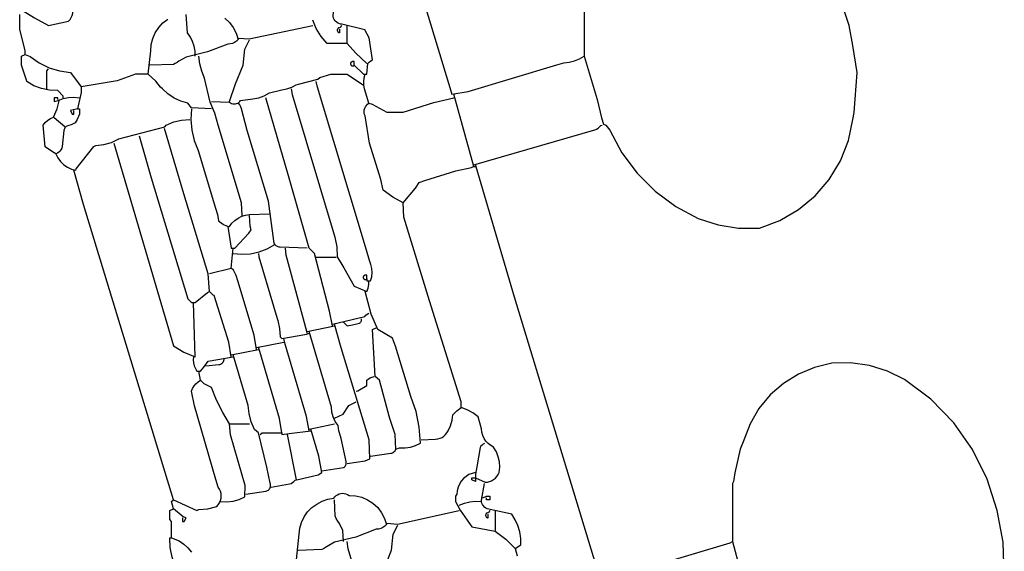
# Model space of a CAD drawing. Extents: x -68 to 722, y 3924 to 4942.
# Tile 24 of 25: x 539 to 587, y 4853 to 4879. Entities that reach past the tile are written whole.
import ezdxf

# ---------------------------------------------------------------- set-up
doc = ezdxf.new("R2010")
doc.units = 0
doc.layers.get('0').update_dxf_attribs({"linetype": 'CONTINUOUS'})

msp = doc.modelspace()

# ---------------------------------------------------------------- linework, layer by layer
at = {"color": 7, "linetype": 'CONTINUOUS'}
for p, q in [((561.008716, 4871.420046), (560.048218, 4874.912753)), ((541.274841, 4873.341035), (540.750933, 4873.777623)), ((553.412047, 4867.054162), (554.372546, 4867.054162)), ((548.260284, 4866.268302), (549.3081, 4866.530255)), ((552.975457, 4863.474136), (554.285228, 4863.736089)), ((549.3081, 4862.339006), (550.61787, 4862.60096)), ((550.530552, 4862.688277), (551.840323, 4862.95023)), ((549.220782, 4859.020934), (550.18128, 4859.020934)), ((553.062775, 4858.758981), (554.285228, 4859.020934)), ((552.451549, 4856.314086), (552.014959, 4858.497028)), ((562.056533, 4853.869191), (562.056533, 4854.829685))]:
    msp.add_line(p, q, dxfattribs=at)
for points in [[(553.935956, 4894.908504), (554.054097, 4894.479599), (555.306849, 4890.184617), (555.446558, 4889.765492), (559.9609, 4874.912753), (560.741523, 4875.036745), (565.016614, 4876.336032), (565.366934, 4876.427977), (565.622682, 4876.45878), (565.872155, 4876.522959), (566.111017, 4876.6194), (566.335116, 4876.746425)], [(539.266526, 4878.929367), (539.803882, 4878.600267), (540.488979, 4878.230826), (541.441793, 4878.436284), (541.520837, 4878.518003), (541.584583, 4878.612144), (541.631115, 4878.715878), (541.659036, 4878.826089), (541.667507, 4878.939465), (541.656273, 4879.052601), (541.625672, 4879.162098), (541.576623, 4879.264666), (541.5106, 4879.357224), (541.335964, 4879.968447), (540.437025, 4882.864601), (540.227025, 4883.993793), (540.280355, 4884.122773), (540.35252, 4884.242239), (540.441871, 4884.34946), (540.546366, 4884.441985), (540.663615, 4884.517699)], [(555.245726, 4876.309836), (555.682316, 4875.873248), (555.856952, 4875.873248), (555.899389, 4876.390081), (555.962693, 4876.461955), (556.036472, 4876.523027), (556.118906, 4876.571789), (555.970466, 4877.628333), (555.756537, 4878.016897), (554.651003, 4878.288455), (554.575922, 4878.298238), (554.503527, 4878.320418), (554.435851, 4878.354372), (554.374792, 4878.399146), (554.322065, 4878.453485), (554.279149, 4878.515864), (554.247248, 4878.584531), (554.227258, 4878.657561), (554.219739, 4878.732902), (554.372546, 4879.627909)], [(574.804965, 4868.451245), (575.783498, 4868.819232), (576.687194, 4869.34485), (577.490877, 4870.013457), (578.172155, 4870.806424), (578.712051, 4871.701662), (579.095522, 4872.674228), (579.311885, 4873.697029), (579.37912, 4874.032853), (579.520139, 4875.960566), (579.303503, 4877.261948), (579.135503, 4878.224888), (578.585517, 4879.863983)], [(566.335116, 4879.540591), (566.335116, 4876.746425), (566.972538, 4874.659532), (567.174679, 4873.7709), (567.278151, 4873.46328), (567.382932, 4873.428353), (567.575032, 4873.175131), (568.16478, 4872.093802), (568.903167, 4871.107971), (569.775001, 4870.237923), (570.762345, 4869.501559), (571.844884, 4868.914028), (572.803463, 4868.606202), (573.798172, 4868.450688), (574.804965, 4868.451245)], [(541.187523, 4874.738118), (541.187523, 4874.825436), (540.925569, 4875.087389), (540.532758, 4875.104677), (540.147828, 4875.184856), (539.780784, 4875.325845), (539.441163, 4875.523977), (539.419333, 4875.589465), (539.179208, 4876.309836), (539.179208, 4876.746425), (539.353844, 4876.833743), (539.353844, 4877.008378), (539.09189, 4878.05619), (539.09189, 4878.754732)], [(547.561739, 4876.746425), (547.554921, 4876.988184), (547.513651, 4877.226493), (547.438776, 4877.456466), (547.331829, 4877.673391), (547.195004, 4877.872823), (547.125149, 4878.754732)], [(545.291471, 4875.873248), (545.417121, 4877.004099), (545.442911, 4877.305029), (545.517611, 4877.59768), (545.639204, 4877.874156), (545.804413, 4878.127), (546.00878, 4878.349393), (546.246793, 4878.535335)], [(548.988455, 4878.587914), (549.215746, 4878.375994), (549.402898, 4878.12791), (549.544255, 4877.851162), (549.635543, 4877.554113), (549.555438, 4877.475669), (549.46309, 4877.412093), (549.361222, 4877.365261), (549.252842, 4877.336556), (549.141148, 4877.326826), (548.157294, 4876.95126), (547.133532, 4876.704425), (546.767145, 4876.501935), (546.687883, 4876.441489), (546.602127, 4876.390673), (546.511042, 4876.350177), (545.378789, 4876.309836)], [(549.657372, 4877.619602), (550.174208, 4877.577165), (553.237411, 4878.230826)], [(554.896454, 4877.357649), (553.935956, 4877.357649), (553.640491, 4877.695033), (553.405447, 4878.076977), (553.237411, 4878.492779)], [(554.6345, 4878.230826), (554.569011, 4878.121678), (554.548808, 4878.124012), (554.528499, 4878.122936), (554.508655, 4878.118481), (554.489835, 4878.110772), (554.472567, 4878.100027), (554.457339, 4878.086547), (554.444577, 4878.070712), (554.434641, 4878.052967), (554.42781, 4878.03381), (554.424277, 4878.013782), (554.42414, 4877.993445), (554.427405, 4877.973371), (554.433978, 4877.954125), (554.443675, 4877.936248), (554.456223, 4877.920243), (554.47127, 4877.90656), (554.488391, 4877.895584), (554.507107, 4877.887624), (554.526889, 4877.882903), (554.547182, 4877.881555), (554.547182, 4878.05619)], [(555.856952, 4876.397154), (555.314533, 4876.899493), (554.896454, 4877.357649), (554.896454, 4878.230826)], [(549.220782, 4874.563483), (549.517663, 4875.419196), (549.880382, 4876.313766), (549.95827, 4877.091766), (550.18128, 4877.532284)], [(539.353844, 4876.833743), (539.602352, 4876.726254), (540.033955, 4876.421424), (540.508306, 4876.188625), (541.013484, 4876.033708), (541.536795, 4875.960566), (542.060703, 4875.262024), (542.060703, 4875.000071), (541.886067, 4874.214212), (541.973385, 4874.214212), (541.973385, 4873.952259), (541.859872, 4873.699038), (541.77692, 4873.5375), (541.677308, 4873.477738), (541.570385, 4873.432333), (541.458209, 4873.402157), (541.414808, 4873.391626), (541.37366, 4873.374265), (541.335831, 4873.350525), (541.302304, 4873.321021), (541.273946, 4873.286518), (541.251494, 4873.247911), (541.23553, 4873.206202), (541.226467, 4873.16247), (541.148579, 4872.38447), (541.120634, 4872.308554), (541.081851, 4872.237561), (541.033072, 4872.173027), (540.975351, 4872.116348), (540.909939, 4872.068753), (540.838251, 4872.03127), (540.933933, 4871.837776), (541.06103, 4871.663301), (541.215863, 4871.512896), (541.393951, 4871.390913), (541.590139, 4871.300882), (541.798749, 4871.245411), (541.820579, 4871.310899), (542.663198, 4872.398004), (542.765185, 4872.432495), (543.153858, 4872.482171), (543.530315, 4872.590866), (543.88565, 4872.756007), (546.094796, 4873.332303), (546.164651, 4873.428353), (546.527959, 4873.574052), (546.90937, 4873.662069), (547.299785, 4873.690306)], [(549.832008, 4869.062468), (549.794374, 4869.668977), (548.666051, 4873.420669), (548.515219, 4873.992225), (548.284383, 4874.536414), (548.014833, 4875.686825), (547.878911, 4876.027751), (547.785626, 4876.382722), (547.736375, 4876.746425)], [(555.245726, 4876.309836), (555.245726, 4876.484472), (555.158408, 4876.484472), (555.14102, 4876.481358), (555.124402, 4876.475367), (555.109028, 4876.466669), (555.095333, 4876.455511), (555.083709, 4876.44221), (555.074484, 4876.427145), (555.067923, 4876.410744), (555.064211, 4876.393474), (555.063454, 4876.375826), (555.065673, 4876.358301), (555.070805, 4876.341398), (555.078705, 4876.325599), (555.089148, 4876.311351), (555.101836, 4876.299061), (555.116409, 4876.289078), (555.132453, 4876.281685), (555.14951, 4876.277094), (555.167097, 4876.275434), (555.184712, 4876.276753), (555.201855, 4876.281014), (555.218039, 4876.288095), (555.232802, 4876.297794), (555.245726, 4876.309836)], [(540.401661, 4875.174706), (540.401661, 4876.047883), (540.488979, 4876.135201)], [(548.347602, 4874.214212), (547.391033, 4874.257521), (547.212467, 4874.476165), (546.869086, 4874.575773), (546.545637, 4874.728128), (546.250163, 4874.929442), (545.990015, 4875.174706), (545.882526, 4875.248577), (545.65777, 4875.545283), (545.291471, 4875.873248), (544.680244, 4875.873248), (543.800341, 4875.557595), (542.060703, 4875.262024)], [(548.347602, 4874.563483), (549.217202, 4874.524102), (549.26759, 4874.490276), (549.322876, 4874.465244), (549.381539, 4874.449693), (549.441965, 4874.444052), (549.502493, 4874.448476), (549.561457, 4874.462843), (549.617236, 4874.486758), (549.668294, 4874.519563), (549.713228, 4874.560356), (549.750802, 4874.608015), (550.351201, 4874.688434), (550.632219, 4874.73889), (550.9011, 4874.83491), (551.15051, 4874.973876), (551.746281, 4875.121006), (551.988125, 4875.173615), (552.221519, 4875.255977), (552.442817, 4875.366805), (552.545591, 4875.403042), (553.477536, 4875.633124), (553.577952, 4875.716076), (554.110592, 4875.873248), (554.896454, 4875.873248), (555.586266, 4875.419196), (555.682316, 4875.349342)], [(557.603313, 4869.673692), (557.098825, 4869.941215), (556.642815, 4870.284916), (556.524673, 4870.801138), (555.981904, 4872.559891), (555.769634, 4873.864941), (555.740282, 4873.93679), (555.723245, 4874.01251), (555.718997, 4874.090007), (555.727653, 4874.167136), (555.748975, 4874.241763), (555.782373, 4874.311823), (555.826922, 4874.375378), (555.88139, 4874.430668), (555.94427, 4874.476165), (555.743439, 4875.165975), (555.70685, 4875.342063), (555.699009, 4875.521742), (555.72012, 4875.700348), (555.769634, 4875.873248)], [(555.856952, 4866.006349), (555.856952, 4865.919032), (556.031588, 4865.919032), (556.085308, 4866.111045), (556.106652, 4866.309286), (556.095037, 4866.508334), (556.050781, 4866.702747), (555.975094, 4866.88721), (555.830757, 4867.394701), (553.465748, 4875.255301), (553.412047, 4875.523977)], [(552.189595, 4875.174706), (552.243296, 4874.90603), (554.224105, 4868.285341), (554.311423, 4868.023388), (554.39937, 4867.551226), (554.424937, 4867.071625), (554.739282, 4866.538987), (555.245726, 4865.657079), (555.856952, 4865.395126), (555.910991, 4865.564992), (555.940296, 4865.740821), (555.94427, 4865.919032)], [(540.838251, 4872.03127), (540.677062, 4872.138758), (540.314343, 4872.38054), (540.227025, 4873.428353), (540.32821, 4873.550574), (540.447768, 4873.654892), (540.582573, 4873.738581), (540.729103, 4873.799453), (540.907792, 4874.212861), (541.012887, 4874.6508)], [(540.925569, 4874.6508), (540.925569, 4874.738118), (540.750933, 4874.738118), (540.750933, 4874.563483), (540.943033, 4874.615873), (541.19061, 4874.70514), (541.448848, 4874.755897), (541.711793, 4874.766975), (541.973385, 4874.738118)], [(552.975457, 4867.49075), (551.668219, 4867.531527), (551.614256, 4867.537473), (551.562054, 4867.552386), (551.513093, 4867.575844), (551.468761, 4867.607182), (551.430314, 4867.645512), (551.39884, 4867.689747), (551.375233, 4867.738636), (551.36016, 4867.790791), (551.354049, 4867.844736), (551.104145, 4869.756295), (550.067767, 4873.157668), (549.798391, 4874.207488), (549.765256, 4874.303884), (549.717884, 4874.394139), (549.657372, 4874.476165)], [(554.19791, 4863.736089), (554.054097, 4864.442315), (553.324729, 4867.228797), (553.062775, 4867.49075), (552.071454, 4870.975774), (550.967143, 4874.738118)], [(555.94427, 4874.476165), (556.101443, 4874.441238), (556.817451, 4874.039577), (557.603313, 4874.039577), (559.080035, 4874.506988), (560.048218, 4874.738118)], [(541.886067, 4874.214212), (541.536795, 4874.126894), (541.624113, 4873.952259), (541.711431, 4873.952259), (541.711431, 4874.126894)], [(547.387103, 4874.214212), (547.357813, 4873.698283), (547.401963, 4873.183413), (547.518662, 4872.680002), (547.705552, 4872.198221), (548.548433, 4869.420471), (548.644493, 4869.115722), (548.696874, 4868.800515), (548.810231, 4868.704071), (548.937573, 4868.62703), (549.075612, 4868.571381), (549.220782, 4868.538562), (549.336219, 4868.694099), (549.474968, 4868.829251), (549.633483, 4868.940564), (549.807712, 4869.025192), (549.993202, 4869.080971), (550.18521, 4869.106476), (551.141779, 4869.149786)], [(549.3081, 4862.251689), (549.184108, 4862.944991), (548.487311, 4865.203027), (548.43492, 4865.22049), (548.260284, 4865.395126), (548.189469, 4866.256515), (547.011636, 4870.101549), (546.077333, 4873.253717)], [(561.008716, 4871.507364), (566.853087, 4873.201763), (566.937233, 4873.234277), (567.014926, 4873.28012), (567.084072, 4873.338056), (567.142808, 4873.406523), (567.208296, 4873.428353)], [(543.632428, 4872.555176), (546.513923, 4862.775595), (547.015922, 4862.469824), (547.561739, 4862.251689), (547.474421, 4864.871219)], [(544.85488, 4872.904447), (545.439911, 4870.887408), (547.212467, 4865.045855), (547.387103, 4864.871219), (547.561739, 4864.871219), (548.155502, 4865.342735), (548.260284, 4865.395126)], [(548.347602, 4851.336978), (548.347602, 4851.424296), (548.085648, 4851.686249), (547.692836, 4851.703537), (547.307907, 4851.783716), (546.940862, 4851.924704), (546.601241, 4852.122837), (546.449279, 4852.574851), (546.361396, 4853.043558), (546.339287, 4853.51992), (546.426605, 4853.51992), (546.426605, 4854.305779), (546.339287, 4854.393097), (546.339287, 4854.829685), (546.513923, 4854.917003), (546.426605, 4855.266274), (546.513923, 4855.353592), (542.174217, 4869.595106), (541.711431, 4871.245411)], [(558.476493, 4858.235075), (559.170759, 4858.273408), (559.27914, 4858.285292), (559.384162, 4858.314583), (559.483049, 4858.360506), (559.573187, 4858.421848), (559.652192, 4858.496987), (559.717976, 4858.583935), (559.7688, 4858.680395), (559.883741, 4858.924424), (559.962321, 4859.182467), (560.0029, 4859.44914), (560.18813, 4859.641278), (560.39749, 4859.806794), (560.39749, 4860.068747), (558.88226, 4864.950853), (557.641646, 4868.979429), (557.603313, 4869.673692), (558.197076, 4870.380965), (558.236369, 4870.437722), (558.380443, 4870.65165), (558.642398, 4870.7477), (560.141473, 4871.210047), (560.9083, 4871.372021), (560.934966, 4871.392372), (560.964542, 4871.408198), (560.996269, 4871.419091), (561.029329, 4871.424771), (561.062872, 4871.425092), (561.096034, 4871.420046)], [(561.096034, 4871.507364), (561.113498, 4871.428778), (562.960536, 4865.140856), (567.120978, 4851.511613), (567.901602, 4851.635604), (573.386047, 4853.279796), (573.495195, 4853.345285)], [(549.133464, 4868.538562), (549.3081, 4867.49075), (549.482736, 4867.49075), (550.159451, 4868.211121), (550.268598, 4868.363927), (550.217954, 4868.543801), (550.18128, 4869.062468)], [(550.530552, 4862.60096), (550.406561, 4863.294262), (549.626549, 4865.911348), (549.543859, 4866.172253), (549.485608, 4866.304182), (549.40629, 4866.424628), (549.3081, 4866.530255), (549.395418, 4867.49075)], [(549.395418, 4867.228797), (549.814349, 4867.192111), (550.23404, 4867.218736), (550.644976, 4867.30807), (551.037842, 4867.458087), (551.403733, 4867.665385)], [(552.975457, 4863.386819), (552.957994, 4863.465405), (551.961258, 4867.148203), (551.927641, 4867.49075)], [(550.61787, 4867.228797), (550.644066, 4867.062893), (551.517246, 4864.094092), (551.547546, 4863.990359), (551.634498, 4863.605504), (551.665687, 4863.212183), (551.753005, 4863.124866), (552.957994, 4863.334428), (553.062775, 4863.386819)], [(555.856952, 4866.006349), (555.856952, 4866.180985), (555.769634, 4866.180985), (555.752246, 4866.177871), (555.735628, 4866.17188), (555.720254, 4866.163182), (555.706559, 4866.152024), (555.694935, 4866.138723), (555.685711, 4866.123658), (555.679149, 4866.107257), (555.675437, 4866.089987), (555.67468, 4866.072338), (555.676899, 4866.054814), (555.682032, 4866.037911), (555.689932, 4866.022112), (555.700374, 4866.007864), (555.713062, 4865.995574), (555.727635, 4865.985591), (555.743679, 4865.978198), (555.760737, 4865.973607), (555.778323, 4865.971947), (555.795938, 4865.973266), (555.813082, 4865.977527), (555.829265, 4865.984607), (555.844029, 4865.994307), (555.856952, 4866.006349)], [(557.254041, 4857.798487), (557.433392, 4857.848171), (557.694782, 4857.853976), (557.953029, 4857.894795), (558.203467, 4857.96989), (558.441566, 4858.077903), (558.382026, 4858.849083), (558.22696, 4859.606854), (557.97878, 4860.339431), (557.227845, 4862.766863), (557.092852, 4863.145036), (556.380861, 4863.561454), (556.058482, 4864.306973), (555.769634, 4865.395126)], [(554.19791, 4863.823407), (555.747805, 4864.194507), (555.804644, 4864.255958), (555.870719, 4864.307349), (555.94427, 4864.347313)], [(554.721818, 4863.910725), (554.896454, 4863.736089), (555.165132, 4863.78979), (555.497377, 4863.864534), (555.526365, 4863.886711), (555.55126, 4863.913402), (555.571366, 4863.943863), (555.586123, 4863.977246), (555.59512, 4864.012618), (555.598106, 4864.048994), (555.594998, 4864.08536)], [(553.674002, 4856.750674), (554.73055, 4856.907846), (554.765095, 4856.93085), (554.795221, 4856.959398), (554.820049, 4856.992657), (554.838855, 4857.029656), (554.851089, 4857.069315), (554.856395, 4857.110478), (554.854618, 4857.151944), (554.84581, 4857.192502), (554.608304, 4858.313661), (554.573377, 4858.418442), (554.495653, 4858.67141), (554.459864, 4858.933617), (554.323562, 4859.129521), (554.223229, 4859.346062), (554.161897, 4859.576702), (554.141415, 4859.814477), (553.062775, 4863.474136)], [(554.896454, 4857.099945), (555.764919, 4857.224897), (555.987929, 4857.318239), (555.970466, 4858.243807), (554.608304, 4862.679545), (554.285228, 4863.823407)], [(556.031588, 4857.449216), (557.000819, 4857.597656), (557.049265, 4857.605178), (557.095707, 4857.620888), (557.138771, 4857.644322), (557.177184, 4857.674787), (557.20981, 4857.711383), (557.235684, 4857.753026), (557.254041, 4857.798487), (557.215708, 4858.49275), (556.965891, 4859.274156), (556.935592, 4859.377889), (556.468179, 4861.116559), (556.249709, 4861.293639), (556.118906, 4863.561454), (556.293542, 4863.648772)], [(553.062775, 4858.671664), (552.938784, 4859.364966), (551.910177, 4862.854181), (551.840323, 4863.124866)], [(551.753005, 4858.584346), (551.629013, 4859.277648), (550.687725, 4862.50491), (550.61787, 4862.688277)], [(547.474421, 4862.251689), (547.469333, 4862.104914), (547.484749, 4861.958862), (547.520369, 4861.816384), (547.575497, 4861.68026), (547.649057, 4861.553147), (547.823693, 4861.553147), (547.9765, 4861.749612), (548.183269, 4862.035927), (549.395418, 4862.251689)], [(548.085648, 4861.8151), (548.705606, 4861.876223), (548.752318, 4861.883423), (548.797075, 4861.898611), (548.838521, 4861.921328), (548.875403, 4861.950885), (548.906603, 4861.986388), (548.931176, 4862.026762), (548.948378, 4862.070784), (548.95769, 4862.117121), (548.958828, 4862.164371)], [(550.006644, 4855.615545), (550.975874, 4855.763985), (551.019612, 4855.775267), (551.060886, 4855.793616), (551.098565, 4855.818527), (551.131613, 4855.849318), (551.159124, 4855.885143), (551.180342, 4855.925018), (551.194685, 4855.967849), (551.201759, 4856.012461), (551.201371, 4856.057628), (551.19353, 4856.102112), (551.178452, 4856.14469), (551.028265, 4856.916578), (550.61787, 4858.584346), (550.422278, 4858.743264), (550.272051, 4859.115748), (550.170788, 4859.50441), (550.120158, 4859.902843), (549.395418, 4862.339006)], [(548.784192, 4855.266274), (549.088051, 4855.251604), (549.390558, 4855.283788), (549.684529, 4855.362062), (549.962985, 4855.484568), (549.97128, 4856.046195), (549.274483, 4858.490305), (549.220782, 4859.020934), (548.897705, 4859.553572), (548.592092, 4860.147333), (548.347602, 4860.767288), (547.99833, 4860.941923), (547.823693, 4861.116559), (547.736375, 4861.553147)], [(586.623667, 4851.744833), (586.565018, 4853.304195), (586.27445, 4854.837369), (585.799131, 4856.349344), (585.09532, 4857.769432), (584.180011, 4859.063346), (583.075304, 4860.199844), (581.807871, 4861.151486), (580.98788, 4861.558891), (580.11316, 4861.829501), (579.206361, 4861.956311), (578.290963, 4861.936035), (577.465292, 4861.73881), (576.681988, 4861.411605), (575.961364, 4860.962907), (575.322111, 4860.404353), (574.780807, 4859.750429), (574.351491, 4859.018095), (574.045298, 4858.226343), (573.870662, 4857.789755), (573.617876, 4856.657419), (573.547149, 4856.232706), (573.495195, 4856.139451), (573.495195, 4853.345285), (573.87529, 4851.955886)], [(546.513923, 4855.353592), (547.649057, 4854.829685), (547.741091, 4854.879369), (548.177324, 4854.91873), (548.600824, 4855.030516), (548.67953, 4855.113002), (548.742989, 4855.20772), (548.789337, 4855.311886), (548.81721, 4855.422437), (548.82579, 4855.536125), (548.814825, 4855.649608), (548.784637, 4855.759549), (548.736112, 4855.862719), (548.670678, 4855.956084), (548.553061, 4856.32177), (547.526376, 4859.888174), (547.387103, 4860.592653), (547.440433, 4860.721633), (547.512598, 4860.841099), (547.60195, 4860.94832), (547.706444, 4861.040845), (547.823693, 4861.116559)], [(555.333044, 4860.592653), (555.41163, 4860.610116), (555.856952, 4860.854606), (555.856952, 4861.116559), (555.933849, 4861.178766), (556.018894, 4861.229264), (556.11032, 4861.267002), (556.206224, 4861.291194)], [(554.285228, 4859.282887), (554.713086, 4859.483718), (554.983772, 4859.894111), (555.333044, 4860.068747)], [(561.532624, 4858.06044), (561.468822, 4858.027285), (561.410281, 4857.985537), (561.358151, 4857.936015), (561.313456, 4857.879692), (561.152529, 4856.932994), (561.09546, 4856.582187), (561.096034, 4856.226768), (560.921398, 4856.314086), (560.921398, 4856.401404), (561.096034, 4856.401404), (561.55882, 4856.191841), (561.667871, 4856.199754), (561.774418, 4856.224306), (561.875935, 4856.264915), (561.970019, 4856.32062), (562.054442, 4856.390101), (562.127203, 4856.471713), (562.186581, 4856.563523), (562.231169, 4856.663357), (562.262863, 4856.91858), (562.25161, 4857.175516), (562.197722, 4857.426991), (562.102706, 4857.665979), (561.969215, 4857.885804), (561.829778, 4857.96213), (561.704521, 4858.060003), (561.596744, 4858.176846), (561.509284, 4858.309582), (561.444443, 4858.454716), (561.40393, 4858.608426), (561.388812, 4858.766665), (561.231377, 4859.357107), (560.973153, 4859.541827), (560.693705, 4859.692523), (560.39749, 4859.806794)], [(551.229097, 4855.964815), (552.111009, 4856.113255), (552.189382, 4856.141423), (552.262483, 4856.181324), (552.328568, 4856.232004), (552.386061, 4856.292257), (552.530135, 4856.33155), (553.508097, 4856.558576), (553.674002, 4856.663357), (553.530189, 4857.4569), (553.150093, 4858.758981)], [(550.705189, 4858.497028), (550.792507, 4858.584346), (551.753005, 4858.584346), (551.753005, 4858.497028), (552.105595, 4858.544616), (553.150093, 4858.671664)], [(561.096034, 4856.663357), (560.934682, 4856.625045), (560.781245, 4856.562122), (560.639452, 4856.476115), (560.512749, 4856.369116), (560.404217, 4856.243725), (560.316492, 4856.102989), (560.251707, 4855.950328), (560.211436, 4855.789454), (560.196658, 4855.624276), (560.135536, 4855.528227), (560.135536, 4855.266274), (560.362563, 4854.855881), (560.921398, 4854.043826), (562.039069, 4853.834264), (562.561863, 4853.454587), (563.017031, 4852.996014), (563.104349, 4852.646743)], [(563.017031, 4852.996014), (563.278985, 4853.170649), (563.279448, 4853.486595), (563.234642, 4853.799348), (563.145492, 4854.102455), (563.013838, 4854.389665), (562.842395, 4854.65505), (561.811082, 4854.887315), (561.736, 4854.897098), (561.663606, 4854.919278), (561.595929, 4854.953231), (561.534871, 4854.998006), (561.482144, 4855.052345), (561.439227, 4855.114724), (561.407326, 4855.183391), (561.387336, 4855.256421), (561.379818, 4855.331762), (561.532624, 4856.139451)], [(552.451549, 4852.472108), (552.577811, 4853.690626), (552.615853, 4853.979756), (552.699254, 4854.259198), (552.825904, 4854.521883), (552.992599, 4854.761167), (553.195122, 4854.970996), (553.428351, 4855.146062), (553.686385, 4855.281937), (553.962698, 4855.375185), (554.250301, 4855.423446), (554.301178, 4855.490569), (554.362292, 4855.548527), (554.432016, 4855.595778), (554.508495, 4855.631064), (554.589693, 4855.653446), (554.673449, 4855.662329), (554.757536, 4855.657476), (554.839715, 4855.639016), (554.917798, 4855.607441), (554.98971, 4855.563591), (555.299436, 4855.545662), (555.601458, 4855.474703), (555.886763, 4855.352831), (556.14684, 4855.183681), (556.37393, 4854.972299), (556.561257, 4854.724994), (556.703233, 4854.449142), (556.795621, 4854.152973), (556.715517, 4854.074529), (556.623168, 4854.010953), (556.521301, 4853.964121), (556.41292, 4853.935416), (556.301226, 4853.925685), (555.317373, 4853.55012), (554.29361, 4853.303285), (553.927224, 4853.100795), (553.847961, 4853.040349), (553.762205, 4852.989533), (553.67112, 4852.949037), (552.538867, 4852.908696)], [(561.445306, 4855.440909), (561.619942, 4855.528227), (561.794578, 4855.528227), (561.794578, 4855.353592), (561.619942, 4855.353592), (561.619942, 4855.440909)], [(546.950513, 4854.480415), (546.950513, 4854.305779), (547.037831, 4854.305779), (547.125149, 4854.480415), (546.980027, 4854.521716), (546.513923, 4854.917003)], [(554.721818, 4853.345285), (554.685144, 4853.863952), (554.527011, 4854.205015), (554.442055, 4854.317086), (554.373976, 4854.440143), (554.324172, 4854.571662), (554.285228, 4855.353592)], [(560.310172, 4855.091638), (560.559767, 4855.19224), (560.8213, 4855.255635), (561.089257, 4855.280488), (561.357988, 4855.266274)], [(556.817451, 4854.218462), (557.334286, 4854.176025), (560.310172, 4854.829685)], [(561.794578, 4854.829685), (561.72909, 4854.720538), (561.708886, 4854.722871), (561.688577, 4854.721796), (561.668733, 4854.717341), (561.649913, 4854.709632), (561.632646, 4854.698887), (561.617417, 4854.685407), (561.604655, 4854.669572), (561.594719, 4854.651826), (561.587889, 4854.63267), (561.584355, 4854.612642), (561.584219, 4854.592305), (561.587483, 4854.572231), (561.594056, 4854.552985), (561.603753, 4854.535108), (561.616302, 4854.519103), (561.631348, 4854.50542), (561.64847, 4854.494444), (561.667185, 4854.486484), (561.686967, 4854.481763), (561.70726, 4854.480415), (561.70726, 4854.65505)], [(556.682108, 4852.022422), (557.040461, 4852.912626), (557.118349, 4853.690626), (557.341359, 4854.131144)], [(546.426605, 4853.51992), (546.789324, 4853.365455), (547.013751, 4853.2131), (547.214357, 4853.030516), (547.387103, 4852.821379)], [(556.992087, 4845.661328), (556.930964, 4846.368601), (554.950155, 4852.98929), (554.896454, 4853.345285)]]:
    msp.add_lwpolyline(points, dxfattribs=at)

doc.saveas('drawing.dxf')
